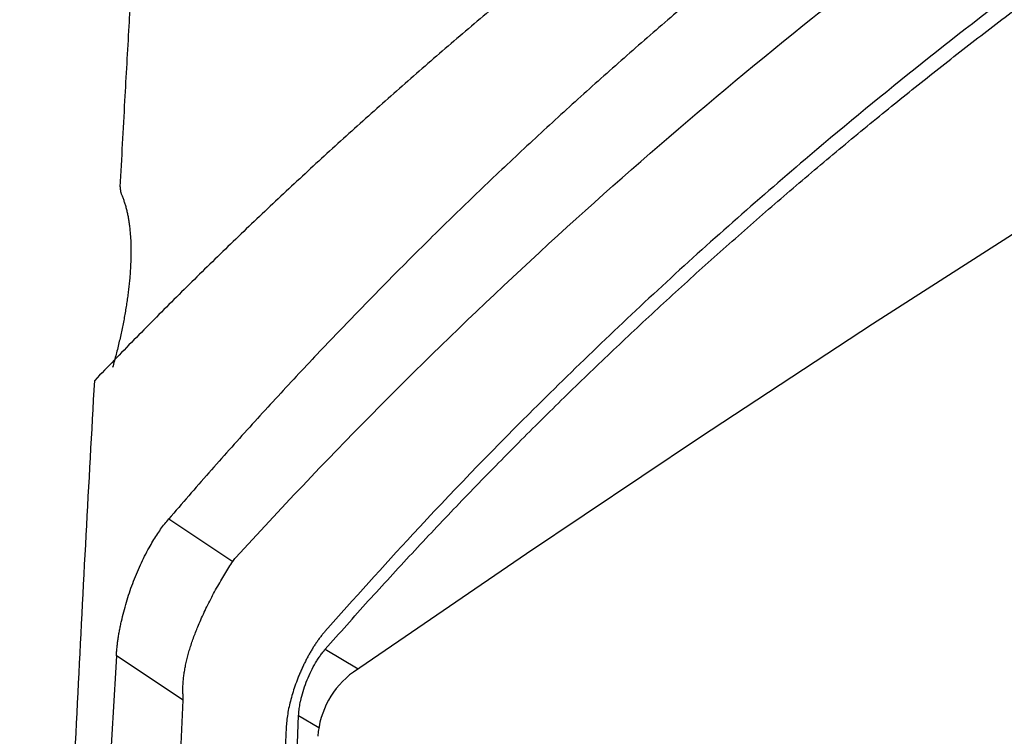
# Model space of a CAD drawing. Header units: millimetres. Extents: x 25 to 1229, y -261 to 1180.
# Tile 48 of 224: x 779 to 824, y 78 to 110. Entities that reach past the tile are written whole.
import ezdxf

# ---------------------------------------------------------------- set-up
doc = ezdxf.new("R2010")
doc.units = ezdxf.units.MM

msp = doc.modelspace()

# ---------------------------------------------------------------- linework, layer by layer
at = {"color": 7, "linetype": 'Continuous', "lineweight": 25}
for p, q in [((785.808, 87.476), (788.728, 85.543)), ((786.471, 79.221), (783.423, 81.238)), ((792.933, 81.542), (794.425, 80.651)), ((782.617, -4.353), (786.471, 79.221)), ((791.72, 78.532), (792.634, 77.986))]:
    msp.add_line(p, q, dxfattribs=at)
at = {"color": 7, "linetype": 'Continuous', "lineweight": 25, "flags": 128}
msp.add_lwpolyline([(857.309, 120.533), (849.415, 115.92), (841.521, 111.193), (833.628, 106.355), (825.736, 101.405), (817.848, 96.344), (809.964, 91.174), (802.087, 85.894), (794.216, 80.506)], dxfattribs=at)
at = {"color": 7, "linetype": 'Continuous', "lineweight": 25}
msp.add_arc((796.534, 77.31), 3.948, 125.9605, 176.1256, dxfattribs=at)
for points, knots in [([(922.565, 174.68), (922.041, 174.513), (920.992, 174.178), (919.423, 173.669), (917.855, 173.155), (916.288, 172.636), (914.722, 172.11), (913.158, 171.579), (911.596, 171.042), (910.035, 170.5), (908.476, 169.951), (906.918, 169.397), (905.362, 168.838), (903.809, 168.272), (902.257, 167.701), (900.707, 167.124), (899.159, 166.541), (897.614, 165.952), (896.07, 165.358), (894.529, 164.757), (892.991, 164.151), (891.455, 163.539), (889.921, 162.921), (888.39, 162.297), (886.862, 161.667), (885.336, 161.032), (883.814, 160.39), (882.294, 159.742), (880.777, 159.089), (879.263, 158.43), (877.753, 157.764), (876.246, 157.093), (874.742, 156.416), (873.241, 155.733), (871.744, 155.043), (870.25, 154.348), (868.76, 153.647), (867.274, 152.94), (865.791, 152.227), (864.313, 151.508), (862.838, 150.782), (861.367, 150.051), (859.901, 149.314), (858.438, 148.571), (856.98, 147.821), (855.527, 147.066), (854.077, 146.305), (852.633, 145.537), (851.192, 144.764), (849.757, 143.984), (848.326, 143.199), (846.9, 142.407), (845.48, 141.609), (844.064, 140.806), (842.161, 139.713), (839.788, 138.328), (836.968, 136.643), (834.192, 134.947), (831.461, 133.241), (828.775, 131.523), (826.133, 129.796), (823.536, 128.06), (820.983, 126.314), (818.475, 124.559), (816.01, 122.796), (813.59, 121.026), (811.213, 119.248), (808.88, 117.463), (806.59, 115.671), (804.344, 113.873), (802.141, 112.069), (799.981, 110.26), (797.864, 108.446), (795.789, 106.626), (793.756, 104.803), (791.766, 102.976), (789.817, 101.145), (787.91, 99.311), (786.045, 97.473), (784.218, 95.634), (783.031, 94.402), (782.439, 93.787)], [0, 0, 0, 0, 0.0089556, 0.0179295, 0.0269218, 0.0359324, 0.0449614, 0.0540088, 0.0630744, 0.0721585, 0.0812609, 0.0903816, 0.0995207, 0.1086781, 0.1178539, 0.127048, 0.1362605, 0.1454913, 0.1547404, 0.1640079, 0.1732937, 0.1825979, 0.1919204, 0.2012612, 0.2106204, 0.2199979, 0.2293937, 0.2388079, 0.2482404, 0.2576912, 0.2671604, 0.2766479, 0.2861537, 0.2956779, 0.3052204, 0.3147812, 0.3243603, 0.3339577, 0.3435735, 0.3532076, 0.36286, 0.3725307, 0.3822198, 0.3919271, 0.4016528, 0.4113968, 0.4211591, 0.4309397, 0.4407386, 0.4505559, 0.4603914, 0.4702453, 0.4801174, 0.4900079, 0.4999166, 0.520214, 0.5404263, 0.5605536, 0.5805959, 0.6005532, 0.6204255, 0.6402127, 0.6599148, 0.6795319, 0.6990639, 0.7185109, 0.7378728, 0.7571495, 0.7763412, 0.7954477, 0.8144691, 0.8334054, 0.8522566, 0.8710226, 0.8897034, 0.9082991, 0.9268097, 0.945235, 0.9635752, 0.9818302, 1, 1, 1, 1]), ([(915.134, 162.135), (914.633, 162.02), (913.633, 161.79), (912.138, 161.437), (910.647, 161.077), (909.162, 160.71), (907.681, 160.337), (906.205, 159.956), (904.733, 159.568), (903.267, 159.173), (901.805, 158.771), (900.349, 158.362), (898.897, 157.947), (897.45, 157.524), (896.007, 157.094), (894.57, 156.657), (893.137, 156.213), (891.709, 155.762), (890.286, 155.304), (888.868, 154.839), (887.455, 154.367), (886.046, 153.888), (884.643, 153.402), (883.244, 152.909), (881.849, 152.409), (880.46, 151.902), (879.076, 151.387), (877.696, 150.866), (876.321, 150.338), (874.951, 149.802), (873.585, 149.26), (872.225, 148.71), (870.869, 148.153), (869.518, 147.589), (868.172, 147.018), (866.831, 146.44), (865.495, 145.855), (864.164, 145.263), (862.837, 144.663), (861.515, 144.056), (860.199, 143.442), (858.887, 142.821), (857.58, 142.193), (856.278, 141.557), (854.981, 140.914), (853.688, 140.264), (852.401, 139.607), (851.119, 138.942), (849.841, 138.27), (848.569, 137.591), (847.301, 136.905), (846.038, 136.211), (844.781, 135.51), (843.528, 134.801), (841.862, 133.845), (839.79, 132.631), (837.324, 131.144), (834.88, 129.628), (832.458, 128.083), (830.058, 126.509), (827.68, 124.906), (825.325, 123.274), (822.995, 121.614), (820.691, 119.928), (818.415, 118.216), (816.166, 116.479), (813.945, 114.717), (811.753, 112.93), (809.589, 111.118), (807.453, 109.283), (805.345, 107.422), (803.265, 105.538), (801.213, 103.628), (799.189, 101.695), (797.193, 99.737), (795.225, 97.754), (793.284, 95.748), (791.372, 93.717), (789.488, 91.661), (787.629, 89.583), (786.415, 88.179), (785.808, 87.476)], [0, 0, 0, 0, 0.009498, 0.01899, 0.028476, 0.037957, 0.047431, 0.0569, 0.066364, 0.075823, 0.085278, 0.094728, 0.104174, 0.113617, 0.123055, 0.132491, 0.141923, 0.151352, 0.160779, 0.170203, 0.179626, 0.189046, 0.198465, 0.207883, 0.217299, 0.226715, 0.23613, 0.245545, 0.254959, 0.264374, 0.273789, 0.283205, 0.292622, 0.302041, 0.31146, 0.320882, 0.330305, 0.33973, 0.349159, 0.358589, 0.368023, 0.37746, 0.386901, 0.396346, 0.405794, 0.415247, 0.424705, 0.434167, 0.443634, 0.453107, 0.462586, 0.472071, 0.481561, 0.491059, 0.500563, 0.519645, 0.538746, 0.55787, 0.577018, 0.596193, 0.615396, 0.634628, 0.653866, 0.673103, 0.692335, 0.711562, 0.73078, 0.749989, 0.769188, 0.788385, 0.807581, 0.826778, 0.84598, 0.865189, 0.884405, 0.903633, 0.922872, 0.942127, 0.961398, 0.980689, 1, 1, 1, 1]), ([(788.858, 85.714), (792.876, 90.119), (797.073, 94.372), (805.826, 102.568), (810.38, 106.511), (817.484, 112.192), (819.899, 114.047), (824.815, 117.677), (827.318, 119.451), (834.945, 124.641), (840.167, 127.911), (856.241, 137.167), (867.497, 142.598), (891.071, 152.013), (903.39, 155.998), (916.254, 159.257)], [0, 0, 0, 0, 0.125, 0.125, 0.25, 0.25, 0.3125, 0.3125, 0.375, 0.375, 0.5, 0.5, 0.75, 0.75, 1, 1, 1, 1]), ([(918.612, 155.196), (916.629, 154.697), (912.372, 153.626), (904.673, 151.447), (895.934, 148.711), (886.527, 145.38), (875.355, 140.985), (862.337, 135.096), (848.587, 127.746), (836.275, 120.134), (825.27, 112.396), (816.055, 105.049), (808.41, 98.297), (802.406, 92.531), (797.249, 87.203), (794.244, 83.838), (792.918, 82.354)], [0, 0, 0, 0, 0.038714, 0.083103, 0.152768, 0.214947, 0.277178, 0.388496, 0.499115, 0.592474, 0.685631, 0.778824, 0.840468, 0.902299, 0.95692, 1, 1, 1, 1]), ([(783.602, 102.598), (783.672, 103.906), (783.804, 106.349), (783.996, 109.748), (784.164, 112.626), (784.392, 116.461), (784.635, 120.379), (784.871, 124.029), (784.991, 125.853), (785.052, 126.765), (785.083, 127.221), (785.098, 127.449), (785.105, 127.56), (785.109, 127.615), (785.111, 127.648), (785.113, 127.667), (785.113, 127.677)], [0, 0, 0, 0, 0.155994, 0.29134, 0.406014, 0.499995, 0.749997, 0.874998, 0.937499, 0.96875, 0.984375, 0.992187, 0.996094, 0.997656, 0.998828, 1, 1, 1, 1]), ([(792.933, 81.542), (793.258, 81.91), (793.907, 82.646), (794.891, 83.741), (795.882, 84.83), (796.881, 85.911), (797.887, 86.984), (798.899, 88.051), (799.92, 89.109), (800.947, 90.16), (801.981, 91.204), (803.022, 92.24), (804.07, 93.268), (805.126, 94.289), (806.187, 95.302), (807.256, 96.308), (808.332, 97.306), (809.414, 98.297), (810.502, 99.279), (811.597, 100.254), (812.699, 101.222), (813.807, 102.182), (814.921, 103.134), (816.042, 104.078), (817.169, 105.015), (818.636, 106.217), (820.453, 107.677), (822.632, 109.383), (824.835, 111.065), (827.064, 112.721), (829.316, 114.352), (831.592, 115.958), (833.892, 117.538), (836.216, 119.094), (838.562, 120.623), (840.931, 122.127), (843.324, 123.604), (845.736, 125.057), (847.364, 126.005), (848.178, 126.478)], [0, 0, 0, 0, 0.021175, 0.042321, 0.063439, 0.084527, 0.105586, 0.126617, 0.147618, 0.168591, 0.189536, 0.210452, 0.231339, 0.252198, 0.273028, 0.29383, 0.314604, 0.33535, 0.356067, 0.376757, 0.397418, 0.418052, 0.438657, 0.459235, 0.479785, 0.500307, 0.538939, 0.577537, 0.616101, 0.654633, 0.693132, 0.731598, 0.770033, 0.808437, 0.846809, 0.885152, 0.923464, 0.961746, 1, 1, 1, 1]), ([(783.602, 102.598), (783.601, 102.579), (783.6, 102.54), (783.602, 102.485), (783.608, 102.431), (783.618, 102.377), (783.631, 102.325), (783.647, 102.274), (783.66, 102.242), (783.667, 102.225)], [0, 0, 0, 0, 0.115733, 0.23914, 0.371205, 0.51273, 0.664367, 0.826646, 1, 1, 1, 1]), ([(783.667, 102.225), (783.688, 102.175), (783.729, 102.076), (783.786, 101.916), (783.838, 101.749), (783.885, 101.573), (783.928, 101.389), (783.965, 101.197), (783.998, 100.997), (784.031, 100.747), (784.061, 100.442), (784.082, 100.075), (784.089, 99.69), (784.085, 99.29), (784.07, 99.01), (784.063, 98.87)], [0, 0, 0, 0, 0.063034, 0.125805, 0.188375, 0.250805, 0.313157, 0.375492, 0.437873, 0.500363, 0.600835, 0.700769, 0.800431, 0.900085, 1, 1, 1, 1]), ([(784.063, 98.87), (784.058, 98.786), (784.047, 98.617), (784.025, 98.358), (783.999, 98.096), (783.968, 97.829), (783.932, 97.559), (783.892, 97.284), (783.848, 97.005), (783.782, 96.628), (783.69, 96.15), (783.561, 95.567), (783.417, 94.975), (783.308, 94.575), (783.253, 94.375)], [0, 0, 0, 0, 0.062767, 0.125337, 0.187771, 0.250127, 0.312464, 0.374843, 0.437323, 0.499962, 0.625091, 0.749824, 0.874635, 1, 1, 1, 1]), ([(779.024, -11.65), (779.036, -10.324), (779.061, -7.69), (779.107, -3.775), (779.158, 0.077), (779.215, 3.865), (779.277, 7.591), (779.343, 11.255), (779.414, 14.855), (779.49, 18.394), (779.569, 21.87), (779.653, 25.284), (779.739, 28.636), (779.829, 31.926), (779.922, 35.154), (780.018, 38.321), (780.168, 43.053), (780.382, 49.318), (780.674, 57.084), (780.989, 64.705), (781.323, 72.181), (781.676, 79.512), (782.045, 86.702), (782.308, 91.44), (782.439, 93.787)], [0, 0, 0, 0, 0.037227, 0.073898, 0.110012, 0.145571, 0.180573, 0.21502, 0.24891, 0.282244, 0.315022, 0.347243, 0.378909, 0.410018, 0.440571, 0.470568, 0.500009, 0.575126, 0.649014, 0.721673, 0.793101, 0.863298, 0.932265, 1, 1, 1, 1]), ([(783.423, 81.238), (783.427, 81.3), (783.435, 81.424), (783.454, 81.615), (783.476, 81.809), (783.503, 82.006), (783.534, 82.206), (783.57, 82.409), (783.611, 82.615), (783.701, 83.034), (783.868, 83.676), (784.159, 84.542), (784.508, 85.386), (784.83, 86.023), (785.086, 86.465), (785.261, 86.746), (785.44, 87.008), (785.623, 87.255), (785.746, 87.402), (785.808, 87.476)], [0, 0, 0, 0, 0.031698, 0.063174, 0.09448, 0.125669, 0.156794, 0.187908, 0.219065, 0.250319, 0.375995, 0.500149, 0.625808, 0.750148, 0.800521, 0.850383, 0.900044, 0.949813, 1, 1, 1, 1]), ([(788.728, 85.543), (788.748, 85.573), (788.789, 85.632), (788.835, 85.687), (788.858, 85.714)], [0, 0, 0, 0, 0.508384, 1, 1, 1, 1]), ([(786.463, 79.382), (786.459, 79.447), (786.451, 79.578), (786.451, 79.78), (786.46, 79.988), (786.478, 80.202), (786.505, 80.422), (786.542, 80.649), (786.588, 80.881), (786.644, 81.119), (786.708, 81.363), (786.782, 81.611), (786.864, 81.862), (786.955, 82.118), (787.053, 82.376), (787.169, 82.66), (787.305, 82.973), (787.463, 83.313), (787.631, 83.655), (787.807, 83.996), (787.99, 84.331), (788.176, 84.658), (788.363, 84.972), (788.548, 85.27), (788.668, 85.452), (788.728, 85.543)], [0, 0, 0, 0, 0.031987, 0.064495, 0.09755, 0.131172, 0.165376, 0.200172, 0.235566, 0.271557, 0.308137, 0.345293, 0.383005, 0.421247, 0.459986, 0.499184, 0.550348, 0.603061, 0.65718, 0.712528, 0.768906, 0.826089, 0.883836, 0.941893, 1, 1, 1, 1]), ([(792.918, 82.354), (792.883, 82.312), (792.813, 82.229), (792.709, 82.096), (792.607, 81.959), (792.508, 81.816), (792.411, 81.669), (792.316, 81.516), (792.224, 81.359), (792.134, 81.196), (792.047, 81.029), (791.961, 80.856), (791.879, 80.679), (791.798, 80.496), (791.697, 80.255), (791.582, 79.957), (791.463, 79.604), (791.362, 79.259), (791.281, 78.921), (791.218, 78.59), (791.173, 78.266), (791.159, 78.062), (791.152, 77.958)], [0, 0, 0, 0, 0.040363, 0.080009, 0.119039, 0.157558, 0.195677, 0.233508, 0.271168, 0.308774, 0.346444, 0.384296, 0.422446, 0.461006, 0.500086, 0.573659, 0.645048, 0.715103, 0.784723, 0.854823, 0.9263, 1, 1, 1, 1]), ([(783.423, 81.238), (783.342, 79.874), (783.179, 77.148), (782.947, 73.054), (782.723, 68.959), (782.509, 64.862), (782.303, 60.763), (782.106, 56.662), (781.919, 52.558), (781.741, 48.453), (781.571, 44.345), (781.411, 40.236), (781.26, 36.124), (781.117, 32.01), (780.984, 27.894), (780.86, 23.776), (780.745, 19.656), (780.675, 16.908), (780.64, 15.533)], [0, 0, 0, 0, 0.062579, 0.125146, 0.187702, 0.250247, 0.312781, 0.375304, 0.437816, 0.500319, 0.562811, 0.625294, 0.687767, 0.750232, 0.812687, 0.875133, 0.937571, 1, 1, 1, 1]), ([(791.72, 78.532), (791.723, 78.572), (791.727, 78.652), (791.74, 78.777), (791.758, 78.904), (791.78, 79.036), (791.807, 79.171), (791.859, 79.398), (791.951, 79.726), (792.105, 80.146), (792.286, 80.551), (792.455, 80.864), (792.598, 81.095), (792.708, 81.257), (792.82, 81.408), (792.896, 81.497), (792.933, 81.542)], [0, 0, 0, 0, 0.041971, 0.083599, 0.125055, 0.166515, 0.208153, 0.250141, 0.374679, 0.499821, 0.624226, 0.749455, 0.811717, 0.874336, 0.937166, 1, 1, 1, 1]), ([(789.232, -2.896), (789.461, 10.673), (789.921, 38.043), (791.117, 64.96), (791.72, 78.532)], [0, 0, 0, 0, 0.495783, 1, 1, 1, 1]), ([(791.152, 77.958), (791.152, 77.958), (791.152, 77.954), (791.151, 77.938), (791.148, 77.881), (791.137, 77.662), (791.095, 76.802), (790.93, 73.388), (790.301, 59.776), (789.461, 37.254), (788.918, 14.313), (788.706, 1.098), (788.662, -2.51), (788.653, -3.231)], [0, 0, 0, 0, 0.000017, 0.000164, 0.000578, 0.00216, 0.008333, 0.032719, 0.129647, 0.516064, 0.868136, 0.973635, 1, 1, 1, 1])]:
    msp.add_open_spline(points, degree=3, knots=knots, dxfattribs=at)
msp.add_open_spline([(786.471, 79.221), (786.468, 79.274), (786.465, 79.327), (786.463, 79.382)], degree=3, dxfattribs=at)

doc.saveas('drawing.dxf')
